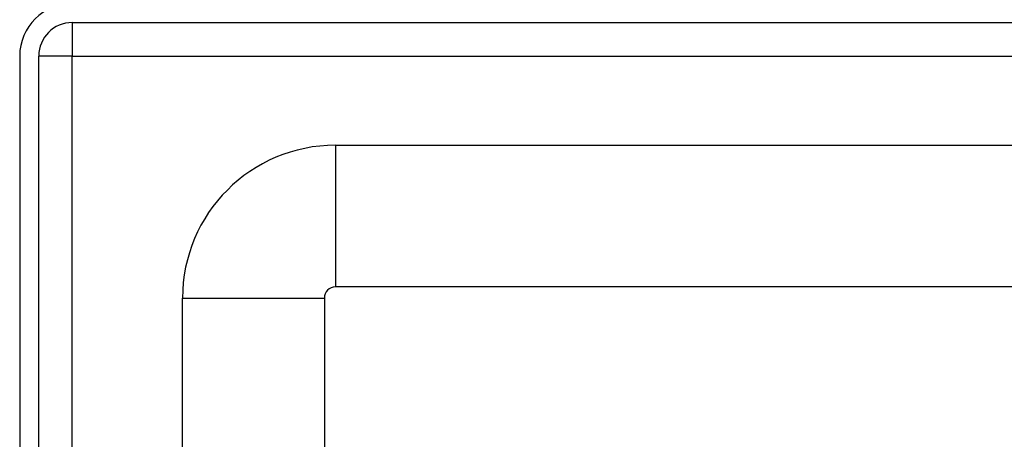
# Model space of a CAD drawing. Header units: inches. Extents: x 2.8 to 89.6, y 4.6 to 48.7.
# Tile 51 of 107: x 2.8 to 5.5, y 33.6 to 34.7. Entities that reach past the tile are written whole.
import ezdxf

# ---------------------------------------------------------------- set-up
doc = ezdxf.new("R2010")
doc.units = ezdxf.units.IN
doc.header["$MEASUREMENT"] = 0
doc.layers.add('Visible Edges(ANSI)', color=7, linetype='Continuous', lineweight=25)
doc.layers.add('Visible Tangent Edges(ANSI)', color=7, linetype='Continuous', lineweight=25)

msp = doc.modelspace()

# ---------------------------------------------------------------- linework, layer by layer
at = {"layer": 'Visible Edges(ANSI)'}
for p, q in [((2.9535, 34.7169), (18.5795, 34.7169)), ((2.8075, 34.6239), (2.8075, 11.1129)), ((2.8605, 11.1129), (2.8605, 34.6239)), ((3.6842, 34.3762), (17.8283, 34.3762)), ((17.8283, 33.9825), (3.6842, 33.9825)), ((3.2595, 30.9028), (3.2595, 33.9515)), ((3.6532, 33.9515), (3.6532, 30.9037))]:
    msp.add_line(p, q, dxfattribs=at)
for centre, radius in [((2.9535, 34.6239), 0.146), ((2.9535, 34.6239), 0.093), ((3.6842, 33.9515), 0.4247), ((3.6842, 33.9515), 0.031)]:
    msp.add_arc(centre, radius, 90, 180, dxfattribs=at)
at = {"layer": 'Visible Tangent Edges(ANSI)'}
for p, q in [((2.9535, 34.7169), (2.9535, 34.6239)), ((2.9535, 34.6239), (2.8605, 34.6239)), ((2.9535, 34.6239), (18.5795, 34.6239)), ((2.9535, 11.1129), (2.9535, 34.6239)), ((3.6842, 34.3762), (3.6842, 33.9825)), ((3.2595, 33.9515), (3.6532, 33.9515))]:
    msp.add_line(p, q, dxfattribs=at)

doc.saveas('drawing.dxf')
